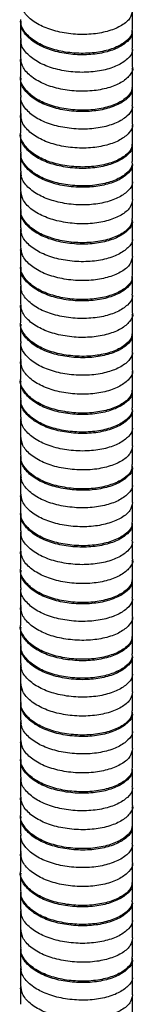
# Paper-space layout '_Trimétrica' of a CAD drawing. Header units: millimetres. Extents: x -176 to 184, y -62 to 1198.
# Tile 3 of 4: x -7 to 7, y 750 to 870. Entities that reach past the tile are written whole.
import ezdxf

# ---------------------------------------------------------------- set-up
doc = ezdxf.new("R2010")
doc.units = ezdxf.units.MM

psp = doc.layouts.new('_Trimétrica')

# ---------------------------------------------------------------- linework, layer by layer
at = {"color": 7, "linetype": 'Continuous', "lineweight": 25}
for p, q in [((6.85, 869.1), (6.85, 871.24)), ((-6.85, 870.08), (-6.85, 867.93)), ((6.85, 866.78), (6.85, 868.92)), ((-6.85, 867.77), (-6.85, 865.63)), ((-6.77, 867.62), (-6.8, 867.77)), ((6.85, 864.47), (6.85, 866.61)), ((-6.85, 865.45), (-6.85, 863.31)), ((6.79, 864.31), (6.77, 864.22)), ((6.85, 862.16), (6.85, 864.3)), ((-6.85, 863.13), (-6.85, 860.99)), ((6.85, 859.84), (6.85, 861.98)), ((-6.85, 860.82), (-6.85, 858.68)), ((6.85, 857.52), (6.85, 859.66)), ((-6.85, 858.51), (-6.85, 856.37)), ((6.8, 857.36), (6.78, 857.24)), ((6.85, 855.21), (6.85, 857.36)), ((-6.85, 856.19), (-6.85, 854.04)), ((6.85, 852.9), (6.85, 855.04)), ((-6.85, 853.88), (-6.85, 851.74)), ((6.85, 850.58), (6.85, 852.72)), ((-6.85, 851.57), (-6.85, 849.42)), ((-6.73, 851.15), (-6.83, 851.57)), ((6.82, 850.42), (6.78, 850.26)), ((6.85, 848.27), (6.85, 850.41)), ((-6.85, 849.24), (-6.85, 847.1)), ((6.85, 845.96), (6.85, 848.1)), ((-6.85, 846.93), (-6.85, 844.79)), ((6.85, 843.64), (6.85, 845.78)), ((-6.85, 844.62), (-6.85, 842.48)), ((-6.75, 844.34), (-6.81, 844.63)), ((6.85, 841.32), (6.85, 843.47)), ((-6.85, 842.3), (-6.85, 840.16)), ((6.85, 839.01), (6.85, 841.16)), ((-6.85, 839.99), (-6.85, 837.85)), ((6.85, 836.69), (6.85, 838.84)), ((-6.85, 837.68), (-6.85, 835.54)), ((-6.77, 837.53), (-6.8, 837.68)), ((6.85, 834.38), (6.85, 836.52)), ((-6.85, 835.36), (-6.85, 833.22)), ((6.79, 834.22), (6.77, 834.13)), ((6.85, 832.07), (6.85, 834.21)), ((-6.85, 833.04), (-6.85, 830.9)), ((6.85, 829.75), (6.85, 831.9)), ((-6.85, 830.74), (-6.85, 828.59)), ((6.85, 827.43), (6.85, 829.58)), ((-6.85, 828.42), (-6.85, 826.28)), ((6.8, 827.28), (6.78, 827.15)), ((6.85, 825.13), (6.85, 827.27)), ((-6.85, 826.1), (-6.85, 823.96)), ((6.85, 822.81), (6.85, 824.95)), ((-6.85, 823.79), (-6.85, 821.65)), ((6.85, 820.49), (6.85, 822.63)), ((-6.85, 821.48), (-6.85, 819.34)), ((-6.73, 821.06), (-6.83, 821.48)), ((6.82, 820.33), (6.78, 820.17)), ((6.85, 818.18), (6.85, 820.32)), ((-6.85, 819.16), (-6.85, 817.02)), ((6.85, 815.87), (6.85, 818.01)), ((-6.85, 816.85), (-6.85, 814.7)), ((6.85, 813.55), (6.85, 815.69)), ((-6.85, 814.54), (-6.85, 812.4)), ((-6.75, 814.25), (-6.81, 814.54)), ((6.85, 811.24), (6.85, 813.38)), ((-6.85, 812.22), (-6.85, 810.07)), ((6.85, 808.93), (6.85, 811.07)), ((-6.85, 809.9), (-6.85, 807.76)), ((6.85, 806.61), (6.85, 808.75)), ((-6.85, 807.6), (-6.85, 805.45)), ((-6.77, 807.44), (-6.8, 807.6)), ((6.85, 804.29), (6.85, 806.43)), ((-6.85, 805.28), (-6.85, 803.13)), ((6.79, 804.13), (6.77, 804.05)), ((6.85, 801.98), (6.85, 804.13)), ((-6.85, 802.96), (-6.85, 800.81)), ((6.85, 799.67), (6.85, 801.81)), ((-6.85, 800.65), (-6.85, 798.51)), ((6.85, 797.35), (6.85, 799.49)), ((-6.85, 798.34), (-6.85, 796.19)), ((6.8, 797.19), (6.78, 797.07)), ((6.85, 795.04), (6.85, 797.18)), ((-6.85, 796.01), (-6.85, 793.87)), ((6.85, 792.73), (6.85, 794.87)), ((-6.85, 793.71), (-6.85, 791.56)), ((6.85, 790.41), (6.85, 792.55)), ((-6.85, 791.39), (-6.85, 789.25)), ((-6.73, 790.98), (-6.83, 791.39)), ((6.82, 790.24), (6.78, 790.09)), ((6.85, 788.09), (6.85, 790.24)), ((-6.85, 789.07), (-6.85, 786.93)), ((6.85, 785.78), (6.85, 787.93)), ((-6.85, 786.76), (-6.85, 784.62)), ((6.85, 783.46), (6.85, 785.61)), ((-6.85, 784.45), (-6.85, 782.31)), ((-6.75, 784.17), (-6.81, 784.45)), ((6.85, 781.15), (6.85, 783.29)), ((-6.85, 782.13), (-6.85, 779.99)), ((6.85, 778.84), (6.85, 780.98)), ((-6.85, 779.82), (-6.85, 777.67)), ((6.85, 776.52), (6.85, 778.66)), ((-6.85, 777.51), (-6.85, 775.37)), ((-6.77, 777.36), (-6.8, 777.51)), ((6.85, 774.21), (6.85, 776.35)), ((-6.85, 775.19), (-6.85, 773.05)), ((6.79, 774.05), (6.77, 773.96)), ((6.85, 771.9), (6.85, 774.04)), ((-6.85, 772.87), (-6.85, 770.73)), ((6.85, 769.58), (6.85, 771.72)), ((-6.85, 770.56), (-6.85, 768.42)), ((6.85, 767.26), (6.85, 769.4)), ((-6.85, 768.25), (-6.85, 766.11)), ((6.8, 767.1), (6.78, 766.98)), ((6.85, 764.95), (6.85, 767.1)), ((-6.85, 765.93), (-6.85, 763.78)), ((6.85, 762.64), (6.85, 764.78)), ((-6.85, 763.62), (-6.85, 761.48)), ((6.85, 760.32), (6.85, 762.46)), ((-6.85, 761.31), (-6.85, 759.16)), ((-6.73, 760.89), (-6.83, 761.31)), ((6.82, 760.16), (6.78, 760)), ((6.85, 758.01), (6.85, 760.15)), ((-6.85, 758.99), (-6.85, 756.84)), ((6.85, 755.7), (6.85, 757.84)), ((-6.85, 756.67), (-6.85, 754.53)), ((6.85, 753.38), (6.85, 755.52)), ((-6.85, 754.36), (-6.85, 752.22)), ((-6.75, 754.08), (-6.81, 754.37)), ((6.85, 751.06), (6.85, 753.21)), ((-6.85, 752.04), (-6.85, 749.9)), ((6.85, 748.75), (6.85, 750.9))]:
    psp.add_line(p, q, dxfattribs=at)
for points, knots in [([(6.84, 871.41), (6.78, 871.08), (6.66, 870.41), (5.61, 869.52), (4.04, 868.84), (2.06, 868.44), (-0.14, 868.41), (-2.31, 868.74), (-4.26, 869.38), (-5.76, 870.34), (-6.71, 871.45), (-6.78, 872.22), (-6.81, 872.57)], [0, 0, 0, 0, 0.098735, 0.202393, 0.303589, 0.40295, 0.506333, 0.608749, 0.707513, 0.810193, 0.913426, 1, 1, 1, 1]), ([(6.78, 869.1), (6.78, 868.88), (6.78, 868.31), (5.98, 867.46), (4.58, 866.71), (2.7, 866.22), (0.55, 866.07), (-1.66, 866.28), (-3.69, 866.84), (-5.37, 867.7), (-6.45, 868.81), (-6.92, 869.71), (-6.82, 870.18), (-6.8, 870.25)], [0, 0, 0, 0, 0.067785, 0.17116, 0.273707, 0.372501, 0.475136, 0.578461, 0.677682, 0.779168, 0.882848, 0.983402, 1, 1, 1, 1]), ([(6.77, 868.92), (6.79, 868.8), (6.87, 868.34), (6.29, 867.57), (5.08, 866.75), (3.32, 866.16), (1.23, 865.9), (-0.99, 866.01), (-3.1, 866.46), (-4.9, 867.23), (-6.19, 868.28), (-6.84, 869.28), (-6.78, 869.88), (-6.77, 870.07)], [0, 0, 0, 0, 0.036223, 0.138828, 0.242264, 0.341627, 0.443047, 0.546798, 0.647552, 0.747456, 0.851088, 0.953203, 1, 1, 1, 1]), ([(6.77, 866.78), (6.79, 866.66), (6.87, 866.2), (6.29, 865.42), (5.08, 864.61), (3.32, 864.02), (1.23, 863.76), (-0.99, 863.86), (-3.1, 864.32), (-4.9, 865.09), (-6.19, 866.14), (-6.84, 867.14), (-6.78, 867.74), (-6.77, 867.93)], [0, 0, 0, 0, 0.0360041, 0.13861, 0.2420456, 0.3414091, 0.4428295, 0.5465805, 0.6473351, 0.7472389, 0.8508714, 0.9529873, 1, 1, 1, 1]), ([(6.83, 866.61), (6.84, 866.59), (6.86, 866.53), (6.83, 866.48), (6.8, 866.44)], [0, 0, 0, 0, 0.309108, 1, 1, 1, 1]), ([(-6.66, 864.77), (-6.77, 864.96), (-6.89, 865.18), (-6.83, 865.41), (-6.82, 865.44)], [0, 0, 0, 0, 0.838351, 1, 1, 1, 1]), ([(6.83, 864.46), (6.84, 864.44), (6.95, 864.1), (6.53, 863.4), (5.53, 862.52), (3.9, 861.86), (1.9, 861.49), (-0.31, 861.48), (-2.47, 861.83), (-4.39, 862.5), (-5.86, 863.48), (-6.74, 864.57), (-6.78, 865.31), (-6.8, 865.63)], [0, 0, 0, 0, 0.005048, 0.106287, 0.20999, 0.31083, 0.410557, 0.514102, 0.616268, 0.715145, 0.818102, 0.921197, 1, 1, 1, 1]), ([(6.79, 862.16), (6.78, 861.91), (6.75, 861.31), (5.89, 860.46), (4.45, 859.72), (2.54, 859.25), (0.38, 859.13), (-1.83, 859.37), (-3.83, 859.95), (-5.48, 860.84), (-6.5, 861.96), (-6.94, 862.83), (-6.83, 863.27), (-6.82, 863.3)], [0, 0, 0, 0, 0.075604, 0.179089, 0.281333, 0.380155, 0.483014, 0.58615, 0.685143, 0.786962, 0.890569, 0.990665, 1, 1, 1, 1]), ([(6.77, 861.98), (6.79, 861.84), (6.85, 861.35), (6.22, 860.55), (4.96, 859.75), (3.16, 859.19), (1.06, 858.95), (-1.16, 859.09), (-3.25, 859.57), (-5.03, 860.36), (-6.26, 861.43), (-6.86, 862.4), (-6.79, 862.97), (-6.77, 863.13)], [0, 0, 0, 0, 0.0441677, 0.1470224, 0.2502924, 0.3494188, 0.4511963, 0.5548991, 0.6552131, 0.7555271, 0.8592299, 0.9610074, 1, 1, 1, 1]), ([(6.77, 859.84), (6.79, 859.69), (6.85, 859.2), (6.22, 858.41), (4.96, 857.61), (3.16, 857.04), (1.06, 856.81), (-1.16, 856.95), (-3.25, 857.42), (-5.03, 858.22), (-6.26, 859.28), (-6.86, 860.26), (-6.79, 860.83), (-6.77, 860.99)], [0, 0, 0, 0, 0.043952, 0.146806, 0.250076, 0.349202, 0.450979, 0.554681, 0.654995, 0.755309, 0.859011, 0.960788, 1, 1, 1, 1]), ([(6.81, 859.66), (6.83, 859.62), (6.87, 859.53), (6.81, 859.45), (6.79, 859.4)], [0, 0, 0, 0, 0.480837, 1, 1, 1, 1]), ([(-6.7, 857.96), (-6.78, 858.13), (-6.91, 858.42), (-6.8, 858.71), (-6.76, 858.82)], [0, 0, 0, 0, 0.609511, 1, 1, 1, 1]), ([(6.81, 857.52), (6.83, 857.48), (6.93, 857.1), (6.47, 856.38), (5.42, 855.52), (3.75, 854.87), (1.73, 854.53), (-0.48, 854.55), (-2.63, 854.93), (-4.52, 855.63), (-5.94, 856.62), (-6.76, 857.69), (-6.78, 858.4), (-6.78, 858.68)], [0, 0, 0, 0, 0.012542, 0.114194, 0.217906, 0.31836, 0.41852, 0.522192, 0.624076, 0.723132, 0.826333, 0.929257, 1, 1, 1, 1]), ([(6.8, 855.22), (6.78, 854.94), (6.72, 854.31), (5.8, 853.45), (4.32, 852.73), (2.38, 852.28), (0.21, 852.19), (-1.99, 852.46), (-3.97, 853.06), (-5.59, 853.97), (-6.55, 855.11), (-6.96, 855.95), (-6.85, 856.36), (-6.84, 856.36)], [0, 0, 0, 0, 0.083354, 0.186926, 0.288845, 0.387774, 0.490835, 0.593758, 0.692602, 0.794733, 0.898244, 0.997938, 1, 1, 1, 1]), ([(6.77, 855.04), (6.78, 854.87), (6.83, 854.35), (6.14, 853.54), (4.83, 852.76), (3.01, 852.21), (0.89, 852.01), (-1.33, 852.17), (-3.4, 852.67), (-5.14, 853.49), (-6.33, 854.57), (-6.88, 855.52), (-6.8, 856.06), (-6.78, 856.18)], [0, 0, 0, 0, 0.052161, 0.155224, 0.258286, 0.357235, 0.459331, 0.562943, 0.662827, 0.763561, 0.867292, 0.968692, 1, 1, 1, 1]), ([(6.77, 852.9), (6.78, 852.73), (6.83, 852.21), (6.14, 851.4), (4.83, 850.61), (3.01, 850.07), (0.89, 849.86), (-1.33, 850.03), (-3.4, 850.53), (-5.14, 851.35), (-6.33, 852.43), (-6.88, 853.38), (-6.8, 853.92), (-6.78, 854.04)], [0, 0, 0, 0, 0.051945, 0.155006, 0.258068, 0.357016, 0.45911, 0.562721, 0.662604, 0.763338, 0.867068, 0.968467, 1, 1, 1, 1]), ([(6.8, 852.72), (6.81, 852.65), (6.91, 852.25), (6.42, 851.51), (5.31, 850.66), (3.61, 850.03), (1.57, 849.72), (-0.65, 849.77), (-2.79, 850.17), (-4.65, 850.89), (-6.03, 851.91), (-6.79, 852.95), (-6.78, 853.62), (-6.77, 853.88)], [0, 0, 0, 0, 0.0204014, 0.1224106, 0.2260729, 0.3261087, 0.4267221, 0.5304636, 0.632009, 0.7312885, 0.8346752, 0.9373703, 1, 1, 1, 1]), ([(6.8, 850.57), (6.81, 850.51), (6.91, 850.1), (6.42, 849.37), (5.31, 848.52), (3.61, 847.89), (1.57, 847.57), (-0.65, 847.62), (-2.79, 848.03), (-4.65, 848.75), (-6.03, 849.76), (-6.79, 850.81), (-6.78, 851.48), (-6.77, 851.74)], [0, 0, 0, 0, 0.02017, 0.122181, 0.225844, 0.325881, 0.426496, 0.530239, 0.631786, 0.731066, 0.834454, 0.937151, 1, 1, 1, 1]), ([(6.82, 848.27), (6.78, 847.97), (6.69, 847.32), (5.71, 846.44), (4.18, 845.74), (2.22, 845.32), (0.04, 845.25), (-2.15, 845.56), (-4.12, 846.18), (-5.67, 847.11), (-6.68, 848.24), (-6.78, 849.04), (-6.83, 849.43)], [0, 0, 0, 0, 0.091026, 0.194639, 0.296193, 0.395286, 0.498506, 0.601173, 0.699925, 0.802328, 0.905697, 1, 1, 1, 1]), ([(-6.56, 848.31), (-6.69, 848.52), (-6.88, 848.83), (-6.81, 849.14), (-6.79, 849.24)], [0, 0, 0, 0, 0.6956964, 1, 1, 1, 1]), ([(6.77, 845.96), (6.78, 845.76), (6.8, 845.21), (6.06, 844.39), (4.71, 843.62), (2.86, 843.1), (0.72, 842.92), (-1.49, 843.11), (-3.54, 843.64), (-5.26, 844.48), (-6.39, 845.58), (-6.9, 846.5), (-6.81, 847), (-6.79, 847.1)], [0, 0, 0, 0, 0.059894, 0.163129, 0.265949, 0.364786, 0.467167, 0.570652, 0.67017, 0.771294, 0.875016, 0.976007, 1, 1, 1, 1]), ([(6.78, 845.78), (6.8, 845.68), (6.89, 845.25), (6.36, 844.49), (5.19, 843.66), (3.46, 843.05), (1.4, 842.76), (-0.82, 842.84), (-2.94, 843.27), (-4.78, 844.02), (-6.11, 845.05), (-6.81, 846.07), (-6.78, 846.71), (-6.77, 846.93)], [0, 0, 0, 0, 0.028368, 0.130681, 0.234237, 0.333893, 0.434915, 0.538668, 0.639823, 0.739372, 0.842888, 0.945299, 1, 1, 1, 1]), ([(6.78, 843.63), (6.8, 843.54), (6.89, 843.11), (6.36, 842.35), (5.19, 841.52), (3.46, 840.91), (1.4, 840.62), (-0.82, 840.7), (-2.94, 841.13), (-4.78, 841.88), (-6.11, 842.91), (-6.81, 843.93), (-6.78, 844.57), (-6.77, 844.79)], [0, 0, 0, 0, 0.028144, 0.130458, 0.234015, 0.333672, 0.434695, 0.538449, 0.639604, 0.739154, 0.842671, 0.945083, 1, 1, 1, 1]), ([(6.84, 841.32), (6.78, 841), (6.66, 840.32), (5.61, 839.44), (4.04, 838.76), (2.06, 838.36), (-0.14, 838.32), (-2.31, 838.65), (-4.26, 839.3), (-5.76, 840.25), (-6.71, 841.36), (-6.78, 842.13), (-6.81, 842.49)], [0, 0, 0, 0, 0.098735, 0.202393, 0.303589, 0.40295, 0.506333, 0.608749, 0.707513, 0.810193, 0.913426, 1, 1, 1, 1]), ([(-6.61, 841.5), (-6.73, 841.7), (-6.89, 841.96), (-6.82, 842.23), (-6.8, 842.3)], [0, 0, 0, 0, 0.756125, 1, 1, 1, 1]), ([(6.78, 839.02), (6.78, 838.79), (6.78, 838.22), (5.98, 837.38), (4.58, 836.63), (2.7, 836.13), (0.55, 835.98), (-1.66, 836.2), (-3.69, 836.75), (-5.37, 837.61), (-6.45, 838.73), (-6.92, 839.62), (-6.82, 840.09), (-6.8, 840.16)], [0, 0, 0, 0, 0.067785, 0.17116, 0.273707, 0.372501, 0.475136, 0.578461, 0.677682, 0.779168, 0.882848, 0.983402, 1, 1, 1, 1]), ([(6.77, 838.84), (6.79, 838.72), (6.87, 838.26), (6.29, 837.48), (5.08, 836.66), (3.32, 836.08), (1.23, 835.81), (-0.99, 835.92), (-3.1, 836.38), (-4.9, 837.15), (-6.19, 838.19), (-6.84, 839.19), (-6.78, 839.8), (-6.77, 839.99)], [0, 0, 0, 0, 0.036223, 0.138828, 0.242264, 0.341627, 0.443047, 0.546798, 0.647552, 0.747456, 0.851088, 0.953203, 1, 1, 1, 1]), ([(6.77, 836.69), (6.79, 836.57), (6.87, 836.11), (6.29, 835.34), (5.08, 834.52), (3.32, 833.93), (1.23, 833.67), (-0.99, 833.78), (-3.1, 834.23), (-4.9, 835), (-6.19, 836.05), (-6.84, 837.05), (-6.78, 837.66), (-6.77, 837.85)], [0, 0, 0, 0, 0.036004, 0.13861, 0.242046, 0.341409, 0.442829, 0.546581, 0.647335, 0.747239, 0.850871, 0.952987, 1, 1, 1, 1]), ([(6.83, 836.52), (6.84, 836.5), (6.86, 836.45), (6.83, 836.39), (6.8, 836.35)], [0, 0, 0, 0, 0.309108, 1, 1, 1, 1]), ([(-6.66, 834.68), (-6.77, 834.87), (-6.89, 835.09), (-6.83, 835.32), (-6.82, 835.36)], [0, 0, 0, 0, 0.838351, 1, 1, 1, 1]), ([(6.83, 834.37), (6.84, 834.36), (6.95, 834.01), (6.53, 833.31), (5.53, 832.43), (3.9, 831.77), (1.9, 831.4), (-0.31, 831.39), (-2.47, 831.75), (-4.39, 832.42), (-5.86, 833.39), (-6.74, 834.48), (-6.78, 835.22), (-6.8, 835.54)], [0, 0, 0, 0, 0.005048, 0.106287, 0.20999, 0.31083, 0.410557, 0.514102, 0.616268, 0.715145, 0.818102, 0.921197, 1, 1, 1, 1]), ([(6.79, 832.07), (6.78, 831.82), (6.75, 831.22), (5.89, 830.37), (4.45, 829.63), (2.54, 829.16), (0.38, 829.04), (-1.83, 829.29), (-3.83, 829.86), (-5.48, 830.75), (-6.5, 831.87), (-6.94, 832.74), (-6.83, 833.18), (-6.82, 833.22)], [0, 0, 0, 0, 0.075604, 0.179089, 0.281333, 0.380155, 0.483014, 0.58615, 0.685143, 0.786962, 0.890569, 0.990665, 1, 1, 1, 1]), ([(6.77, 831.9), (6.79, 831.75), (6.85, 831.26), (6.22, 830.47), (4.96, 829.66), (3.16, 829.1), (1.06, 828.87), (-1.16, 829), (-3.25, 829.48), (-5.03, 830.27), (-6.26, 831.34), (-6.86, 832.31), (-6.79, 832.88), (-6.77, 833.04)], [0, 0, 0, 0, 0.044168, 0.147022, 0.250292, 0.349419, 0.451196, 0.554899, 0.655213, 0.755527, 0.85923, 0.961007, 1, 1, 1, 1]), ([(6.77, 829.75), (6.79, 829.61), (6.85, 829.12), (6.22, 828.32), (4.96, 827.52), (3.16, 826.96), (1.06, 826.72), (-1.16, 826.86), (-3.25, 827.34), (-5.03, 828.13), (-6.26, 829.2), (-6.86, 830.17), (-6.79, 830.74), (-6.77, 830.9)], [0, 0, 0, 0, 0.043952, 0.146806, 0.250076, 0.349202, 0.450979, 0.554681, 0.654995, 0.755309, 0.859011, 0.960788, 1, 1, 1, 1]), ([(6.81, 829.58), (6.83, 829.53), (6.87, 829.45), (6.81, 829.36), (6.79, 829.32)], [0, 0, 0, 0, 0.480837, 1, 1, 1, 1]), ([(-6.7, 827.87), (-6.78, 828.05), (-6.91, 828.33), (-6.8, 828.62), (-6.76, 828.73)], [0, 0, 0, 0, 0.609511, 1, 1, 1, 1]), ([(6.81, 827.43), (6.83, 827.39), (6.93, 827.01), (6.47, 826.29), (5.42, 825.43), (3.75, 824.79), (1.73, 824.44), (-0.48, 824.46), (-2.63, 824.84), (-4.52, 825.54), (-5.94, 826.53), (-6.76, 827.6), (-6.78, 828.31), (-6.78, 828.6)], [0, 0, 0, 0, 0.012542, 0.114194, 0.217906, 0.31836, 0.41852, 0.522192, 0.624076, 0.723132, 0.826333, 0.929257, 1, 1, 1, 1]), ([(6.8, 825.13), (6.78, 824.85), (6.72, 824.23), (5.8, 823.36), (4.32, 822.64), (2.38, 822.2), (0.21, 822.1), (-1.99, 822.38), (-3.97, 822.98), (-5.59, 823.89), (-6.55, 825.02), (-6.96, 825.86), (-6.85, 826.27), (-6.84, 826.28)], [0, 0, 0, 0, 0.083354, 0.186926, 0.288845, 0.387774, 0.490835, 0.593758, 0.692602, 0.794733, 0.898244, 0.997938, 1, 1, 1, 1]), ([(6.77, 824.96), (6.78, 824.78), (6.83, 824.27), (6.14, 823.46), (4.83, 822.67), (3.01, 822.13), (0.89, 821.92), (-1.33, 822.08), (-3.4, 822.59), (-5.14, 823.4), (-6.33, 824.49), (-6.88, 825.43), (-6.8, 825.97), (-6.78, 826.1)], [0, 0, 0, 0, 0.052161, 0.155224, 0.258286, 0.357235, 0.459331, 0.562943, 0.662827, 0.763561, 0.867292, 0.968692, 1, 1, 1, 1]), ([(6.77, 822.81), (6.78, 822.64), (6.83, 822.12), (6.14, 821.31), (4.83, 820.53), (3.01, 819.98), (0.89, 819.78), (-1.33, 819.94), (-3.4, 820.44), (-5.14, 821.26), (-6.33, 822.34), (-6.88, 823.29), (-6.8, 823.83), (-6.78, 823.96)], [0, 0, 0, 0, 0.051945, 0.155006, 0.258068, 0.357016, 0.45911, 0.562721, 0.662604, 0.763338, 0.867068, 0.968467, 1, 1, 1, 1]), ([(6.8, 822.63), (6.81, 822.56), (6.91, 822.16), (6.42, 821.42), (5.31, 820.57), (3.61, 819.95), (1.57, 819.63), (-0.65, 819.68), (-2.79, 820.09), (-4.65, 820.81), (-6.03, 821.82), (-6.79, 822.87), (-6.78, 823.54), (-6.77, 823.79)], [0, 0, 0, 0, 0.020401, 0.122411, 0.226073, 0.326109, 0.426722, 0.530464, 0.632009, 0.731288, 0.834675, 0.93737, 1, 1, 1, 1]), ([(6.8, 820.49), (6.81, 820.42), (6.91, 820.02), (6.42, 819.28), (5.31, 818.43), (3.61, 817.8), (1.57, 817.49), (-0.65, 817.54), (-2.79, 817.94), (-4.65, 818.66), (-6.03, 819.68), (-6.79, 820.73), (-6.78, 821.4), (-6.77, 821.65)], [0, 0, 0, 0, 0.02017, 0.122181, 0.225844, 0.325881, 0.426496, 0.530239, 0.631786, 0.731066, 0.834454, 0.937151, 1, 1, 1, 1]), ([(6.82, 818.18), (6.78, 817.88), (6.69, 817.23), (5.71, 816.35), (4.18, 815.66), (2.22, 815.23), (0.04, 815.17), (-2.15, 815.47), (-4.12, 816.09), (-5.67, 817.02), (-6.68, 818.16), (-6.78, 818.96), (-6.83, 819.34)], [0, 0, 0, 0, 0.0910258, 0.1946388, 0.2961932, 0.3952862, 0.4985058, 0.6011726, 0.6999247, 0.8023277, 0.9056972, 1, 1, 1, 1]), ([(-6.56, 818.22), (-6.69, 818.43), (-6.88, 818.74), (-6.81, 819.06), (-6.79, 819.15)], [0, 0, 0, 0, 0.695696, 1, 1, 1, 1]), ([(6.77, 815.87), (6.78, 815.67), (6.8, 815.13), (6.06, 814.3), (4.71, 813.53), (2.86, 813.01), (0.72, 812.83), (-1.49, 813.03), (-3.54, 813.55), (-5.26, 814.39), (-6.39, 815.49), (-6.9, 816.41), (-6.81, 816.92), (-6.79, 817.01)], [0, 0, 0, 0, 0.0598943, 0.1631294, 0.2659494, 0.3647863, 0.4671666, 0.5706515, 0.6701697, 0.7712939, 0.8750156, 0.9760066, 1, 1, 1, 1]), ([(6.78, 815.69), (6.8, 815.6), (6.89, 815.17), (6.36, 814.41), (5.19, 813.57), (3.46, 812.97), (1.4, 812.68), (-0.82, 812.76), (-2.94, 813.19), (-4.78, 813.93), (-6.11, 814.96), (-6.81, 815.99), (-6.78, 816.62), (-6.77, 816.85)], [0, 0, 0, 0, 0.028368, 0.130681, 0.234237, 0.333893, 0.434915, 0.538668, 0.639823, 0.739372, 0.842888, 0.945299, 1, 1, 1, 1]), ([(6.78, 813.55), (6.8, 813.45), (6.89, 813.02), (6.36, 812.26), (5.19, 811.43), (3.46, 810.82), (1.4, 810.54), (-0.82, 810.61), (-2.94, 811.04), (-4.78, 811.79), (-6.11, 812.82), (-6.81, 813.85), (-6.78, 814.48), (-6.77, 814.71)], [0, 0, 0, 0, 0.028144, 0.130458, 0.234015, 0.333672, 0.434695, 0.538449, 0.639604, 0.739154, 0.842671, 0.945083, 1, 1, 1, 1]), ([(6.84, 811.24), (6.78, 810.91), (6.66, 810.24), (5.61, 809.35), (4.04, 808.67), (2.06, 808.27), (-0.14, 808.24), (-2.31, 808.56), (-4.26, 809.21), (-5.76, 810.16), (-6.71, 811.28), (-6.78, 812.05), (-6.81, 812.4)], [0, 0, 0, 0, 0.098735, 0.202393, 0.303589, 0.40295, 0.506333, 0.608749, 0.707513, 0.810193, 0.913426, 1, 1, 1, 1]), ([(-6.61, 811.41), (-6.73, 811.61), (-6.89, 811.88), (-6.82, 812.15), (-6.8, 812.21)], [0, 0, 0, 0, 0.756125, 1, 1, 1, 1]), ([(6.78, 808.93), (6.78, 808.7), (6.78, 808.13), (5.98, 807.29), (4.58, 806.54), (2.7, 806.04), (0.55, 805.89), (-1.66, 806.11), (-3.69, 806.66), (-5.37, 807.53), (-6.45, 808.64), (-6.92, 809.53), (-6.82, 810.01), (-6.8, 810.07)], [0, 0, 0, 0, 0.067785, 0.17116, 0.273707, 0.372501, 0.475136, 0.578461, 0.677682, 0.779168, 0.882848, 0.983402, 1, 1, 1, 1]), ([(6.77, 808.75), (6.79, 808.63), (6.87, 808.17), (6.29, 807.39), (5.08, 806.57), (3.32, 805.99), (1.23, 805.73), (-0.99, 805.83), (-3.1, 806.29), (-4.9, 807.06), (-6.19, 808.11), (-6.84, 809.11), (-6.78, 809.71), (-6.77, 809.9)], [0, 0, 0, 0, 0.036223, 0.138828, 0.242264, 0.341627, 0.443047, 0.546798, 0.647552, 0.747456, 0.851088, 0.953203, 1, 1, 1, 1]), ([(6.77, 806.61), (6.79, 806.49), (6.87, 806.03), (6.29, 805.25), (5.08, 804.43), (3.32, 803.85), (1.23, 803.58), (-0.99, 803.69), (-3.1, 804.15), (-4.9, 804.92), (-6.19, 805.97), (-6.84, 806.97), (-6.78, 807.57), (-6.77, 807.76)], [0, 0, 0, 0, 0.036004, 0.13861, 0.242046, 0.341409, 0.442829, 0.546581, 0.647335, 0.747239, 0.850871, 0.952987, 1, 1, 1, 1]), ([(6.83, 806.43), (6.84, 806.42), (6.86, 806.36), (6.83, 806.3), (6.8, 806.27)], [0, 0, 0, 0, 0.309108, 1, 1, 1, 1]), ([(-6.66, 804.6), (-6.77, 804.78), (-6.89, 805.01), (-6.83, 805.23), (-6.82, 805.27)], [0, 0, 0, 0, 0.838351, 1, 1, 1, 1]), ([(6.83, 804.29), (6.84, 804.27), (6.95, 803.92), (6.53, 803.22), (5.53, 802.35), (3.9, 801.68), (1.9, 801.31), (-0.31, 801.3), (-2.47, 801.66), (-4.39, 802.33), (-5.86, 803.3), (-6.74, 804.4), (-6.78, 805.14), (-6.8, 805.46)], [0, 0, 0, 0, 0.005048, 0.106287, 0.20999, 0.31083, 0.410557, 0.514102, 0.616268, 0.715145, 0.818102, 0.921197, 1, 1, 1, 1]), ([(6.79, 801.99), (6.78, 801.73), (6.75, 801.14), (5.89, 800.28), (4.45, 799.55), (2.54, 799.07), (0.38, 798.95), (-1.83, 799.2), (-3.83, 799.77), (-5.48, 800.66), (-6.5, 801.79), (-6.94, 802.65), (-6.83, 803.09), (-6.82, 803.13)], [0, 0, 0, 0, 0.075604, 0.179089, 0.281333, 0.380155, 0.483014, 0.58615, 0.685143, 0.786962, 0.890569, 0.990665, 1, 1, 1, 1]), ([(6.77, 801.81), (6.79, 801.66), (6.85, 801.17), (6.22, 800.38), (4.96, 799.58), (3.16, 799.01), (1.06, 798.78), (-1.16, 798.91), (-3.25, 799.39), (-5.03, 800.19), (-6.26, 801.25), (-6.86, 802.23), (-6.79, 802.8), (-6.77, 802.96)], [0, 0, 0, 0, 0.0441677, 0.1470224, 0.2502924, 0.3494188, 0.4511963, 0.5548991, 0.6552131, 0.7555271, 0.8592299, 0.9610074, 1, 1, 1, 1]), ([(6.77, 799.67), (6.79, 799.52), (6.85, 799.03), (6.22, 798.24), (4.96, 797.43), (3.16, 796.87), (1.06, 796.64), (-1.16, 796.77), (-3.25, 797.25), (-5.03, 798.04), (-6.26, 799.11), (-6.86, 800.09), (-6.79, 800.66), (-6.77, 800.81)], [0, 0, 0, 0, 0.043952, 0.146806, 0.250076, 0.349202, 0.450979, 0.554681, 0.654995, 0.755309, 0.859011, 0.960788, 1, 1, 1, 1]), ([(6.81, 799.49), (6.83, 799.45), (6.87, 799.36), (6.81, 799.27), (6.79, 799.23)], [0, 0, 0, 0, 0.480837, 1, 1, 1, 1]), ([(-6.7, 797.79), (-6.78, 797.96), (-6.91, 798.25), (-6.8, 798.53), (-6.76, 798.65)], [0, 0, 0, 0, 0.609511, 1, 1, 1, 1]), ([(6.81, 797.34), (6.83, 797.3), (6.93, 796.93), (6.47, 796.21), (5.42, 795.34), (3.75, 794.7), (1.73, 794.36), (-0.48, 794.38), (-2.63, 794.76), (-4.52, 795.45), (-5.94, 796.45), (-6.76, 797.52), (-6.78, 798.22), (-6.78, 798.51)], [0, 0, 0, 0, 0.012542, 0.114194, 0.217906, 0.31836, 0.41852, 0.522192, 0.624076, 0.723132, 0.826333, 0.929257, 1, 1, 1, 1]), ([(6.8, 795.04), (6.78, 794.76), (6.72, 794.14), (5.8, 793.27), (4.32, 792.56), (2.38, 792.11), (0.21, 792.02), (-1.99, 792.29), (-3.97, 792.89), (-5.59, 793.8), (-6.55, 794.94), (-6.96, 795.77), (-6.85, 796.18), (-6.84, 796.19)], [0, 0, 0, 0, 0.083354, 0.186926, 0.288845, 0.387774, 0.490835, 0.593758, 0.692602, 0.794733, 0.898244, 0.997938, 1, 1, 1, 1]), ([(6.77, 794.87), (6.78, 794.7), (6.83, 794.18), (6.14, 793.37), (4.83, 792.58), (3.01, 792.04), (0.89, 791.83), (-1.33, 792), (-3.4, 792.5), (-5.14, 793.32), (-6.33, 794.4), (-6.88, 795.35), (-6.8, 795.88), (-6.78, 796.01)], [0, 0, 0, 0, 0.052161, 0.155224, 0.258286, 0.357235, 0.459331, 0.562943, 0.662827, 0.763561, 0.867292, 0.968692, 1, 1, 1, 1]), ([(6.77, 792.73), (6.78, 792.55), (6.83, 792.04), (6.14, 791.23), (4.83, 790.44), (3.01, 789.9), (0.89, 789.69), (-1.33, 789.85), (-3.4, 790.36), (-5.14, 791.18), (-6.33, 792.26), (-6.88, 793.21), (-6.8, 793.74), (-6.78, 793.87)], [0, 0, 0, 0, 0.0519448, 0.1550064, 0.2580679, 0.3570158, 0.4591104, 0.5627214, 0.6626045, 0.7633381, 0.8670676, 0.9684669, 1, 1, 1, 1]), ([(6.8, 792.55), (6.81, 792.48), (6.91, 792.07), (6.42, 791.34), (5.31, 790.49), (3.61, 789.86), (1.57, 789.54), (-0.65, 789.59), (-2.79, 790), (-4.65, 790.72), (-6.03, 791.73), (-6.79, 792.78), (-6.78, 793.45), (-6.77, 793.71)], [0, 0, 0, 0, 0.020401, 0.122411, 0.226073, 0.326109, 0.426722, 0.530464, 0.632009, 0.731288, 0.834675, 0.93737, 1, 1, 1, 1]), ([(6.8, 790.4), (6.81, 790.33), (6.91, 789.93), (6.42, 789.19), (5.31, 788.34), (3.61, 787.72), (1.57, 787.4), (-0.65, 787.45), (-2.79, 787.86), (-4.65, 788.58), (-6.03, 789.59), (-6.79, 790.64), (-6.78, 791.31), (-6.77, 791.57)], [0, 0, 0, 0, 0.02017, 0.122181, 0.225844, 0.325881, 0.426496, 0.530239, 0.631786, 0.731066, 0.834454, 0.937151, 1, 1, 1, 1]), ([(6.82, 788.1), (6.78, 787.79), (6.69, 787.15), (5.71, 786.27), (4.18, 785.57), (2.22, 785.15), (0.04, 785.08), (-2.15, 785.38), (-4.12, 786.01), (-5.67, 786.94), (-6.68, 788.07), (-6.78, 788.87), (-6.83, 789.25)], [0, 0, 0, 0, 0.091026, 0.194639, 0.296193, 0.395286, 0.498506, 0.601173, 0.699925, 0.802328, 0.905697, 1, 1, 1, 1]), ([(-6.56, 788.13), (-6.69, 788.35), (-6.88, 788.65), (-6.81, 788.97), (-6.79, 789.07)], [0, 0, 0, 0, 0.695696, 1, 1, 1, 1]), ([(6.77, 785.79), (6.78, 785.59), (6.8, 785.04), (6.06, 784.21), (4.71, 783.44), (2.86, 782.93), (0.72, 782.75), (-1.49, 782.94), (-3.54, 783.47), (-5.26, 784.31), (-6.39, 785.4), (-6.9, 786.33), (-6.81, 786.83), (-6.79, 786.93)], [0, 0, 0, 0, 0.059894, 0.163129, 0.265949, 0.364786, 0.467167, 0.570652, 0.67017, 0.771294, 0.875016, 0.976007, 1, 1, 1, 1]), ([(6.78, 785.61), (6.8, 785.51), (6.89, 785.08), (6.36, 784.32), (5.19, 783.49), (3.46, 782.88), (1.4, 782.59), (-0.82, 782.67), (-2.94, 783.1), (-4.78, 783.85), (-6.11, 784.88), (-6.81, 785.9), (-6.78, 786.54), (-6.77, 786.76)], [0, 0, 0, 0, 0.028368, 0.130681, 0.234237, 0.333893, 0.434915, 0.538668, 0.639823, 0.739372, 0.842888, 0.945299, 1, 1, 1, 1]), ([(6.78, 783.46), (6.8, 783.37), (6.89, 782.94), (6.36, 782.18), (5.19, 781.34), (3.46, 780.74), (1.4, 780.45), (-0.82, 780.53), (-2.94, 780.96), (-4.78, 781.7), (-6.11, 782.73), (-6.81, 783.76), (-6.78, 784.4), (-6.77, 784.62)], [0, 0, 0, 0, 0.028144, 0.130458, 0.234015, 0.333672, 0.434695, 0.538449, 0.639604, 0.739154, 0.842671, 0.945083, 1, 1, 1, 1]), ([(6.84, 781.15), (6.78, 780.82), (6.66, 780.15), (5.61, 779.26), (4.04, 778.58), (2.06, 778.18), (-0.14, 778.15), (-2.31, 778.48), (-4.26, 779.12), (-5.76, 780.08), (-6.71, 781.19), (-6.78, 781.96), (-6.81, 782.31)], [0, 0, 0, 0, 0.098735, 0.202393, 0.303589, 0.40295, 0.506333, 0.608749, 0.707513, 0.810193, 0.913426, 1, 1, 1, 1]), ([(-6.61, 781.32), (-6.73, 781.52), (-6.89, 781.79), (-6.82, 782.06), (-6.8, 782.13)], [0, 0, 0, 0, 0.756125, 1, 1, 1, 1]), ([(6.78, 778.84), (6.78, 778.62), (6.78, 778.05), (5.98, 777.2), (4.58, 776.45), (2.7, 775.96), (0.55, 775.81), (-1.66, 776.03), (-3.69, 776.58), (-5.37, 777.44), (-6.45, 778.55), (-6.92, 779.45), (-6.82, 779.92), (-6.8, 779.99)], [0, 0, 0, 0, 0.067785, 0.17116, 0.273707, 0.372501, 0.475136, 0.578461, 0.677682, 0.779168, 0.882848, 0.983402, 1, 1, 1, 1]), ([(6.77, 778.66), (6.79, 778.54), (6.87, 778.08), (6.29, 777.31), (5.08, 776.49), (3.32, 775.9), (1.23, 775.64), (-0.99, 775.75), (-3.1, 776.2), (-4.9, 776.97), (-6.19, 778.02), (-6.84, 779.02), (-6.78, 779.62), (-6.77, 779.81)], [0, 0, 0, 0, 0.036223, 0.138828, 0.242264, 0.341627, 0.443047, 0.546798, 0.647552, 0.747456, 0.851088, 0.953203, 1, 1, 1, 1]), ([(6.77, 776.52), (6.79, 776.4), (6.87, 775.94), (6.29, 775.16), (5.08, 774.35), (3.32, 773.76), (1.23, 773.5), (-0.99, 773.6), (-3.1, 774.06), (-4.9, 774.83), (-6.19, 775.88), (-6.84, 776.88), (-6.78, 777.48), (-6.77, 777.67)], [0, 0, 0, 0, 0.036004, 0.13861, 0.242046, 0.341409, 0.442829, 0.546581, 0.647335, 0.747239, 0.850871, 0.952987, 1, 1, 1, 1]), ([(6.83, 776.35), (6.84, 776.33), (6.86, 776.27), (6.83, 776.22), (6.8, 776.18)], [0, 0, 0, 0, 0.309108, 1, 1, 1, 1]), ([(-6.66, 774.51), (-6.77, 774.7), (-6.89, 774.92), (-6.83, 775.15), (-6.82, 775.19)], [0, 0, 0, 0, 0.838351, 1, 1, 1, 1]), ([(6.83, 774.2), (6.84, 774.19), (6.95, 773.84), (6.53, 773.14), (5.53, 772.26), (3.9, 771.6), (1.9, 771.23), (-0.31, 771.22), (-2.47, 771.57), (-4.39, 772.24), (-5.86, 773.22), (-6.74, 774.31), (-6.78, 775.05), (-6.8, 775.37)], [0, 0, 0, 0, 0.005048, 0.106287, 0.20999, 0.31083, 0.410557, 0.514102, 0.616268, 0.715145, 0.818102, 0.921197, 1, 1, 1, 1]), ([(6.79, 771.9), (6.78, 771.65), (6.75, 771.05), (5.89, 770.2), (4.45, 769.46), (2.54, 768.99), (0.38, 768.87), (-1.83, 769.11), (-3.83, 769.69), (-5.48, 770.58), (-6.5, 771.7), (-6.94, 772.57), (-6.83, 773.01), (-6.82, 773.05)], [0, 0, 0, 0, 0.0756041, 0.1790892, 0.2813327, 0.3801554, 0.4830142, 0.5861496, 0.685143, 0.7869618, 0.8905687, 0.990665, 1, 1, 1, 1]), ([(6.77, 771.72), (6.79, 771.58), (6.85, 771.09), (6.22, 770.29), (4.96, 769.49), (3.16, 768.93), (1.06, 768.69), (-1.16, 768.83), (-3.25, 769.31), (-5.03, 770.1), (-6.26, 771.17), (-6.86, 772.14), (-6.79, 772.71), (-6.77, 772.87)], [0, 0, 0, 0, 0.044168, 0.147022, 0.250292, 0.349419, 0.451196, 0.554899, 0.655213, 0.755527, 0.85923, 0.961007, 1, 1, 1, 1]), ([(6.77, 769.58), (6.79, 769.43), (6.85, 768.94), (6.22, 768.15), (4.96, 767.35), (3.16, 766.78), (1.06, 766.55), (-1.16, 766.69), (-3.25, 767.16), (-5.03, 767.96), (-6.26, 769.02), (-6.86, 770), (-6.79, 770.57), (-6.77, 770.73)], [0, 0, 0, 0, 0.043952, 0.146806, 0.250076, 0.349202, 0.450979, 0.554681, 0.654995, 0.755309, 0.859011, 0.960788, 1, 1, 1, 1]), ([(6.81, 769.4), (6.83, 769.36), (6.87, 769.27), (6.81, 769.19), (6.79, 769.14)], [0, 0, 0, 0, 0.480837, 1, 1, 1, 1]), ([(-6.7, 767.7), (-6.78, 767.87), (-6.91, 768.16), (-6.8, 768.45), (-6.76, 768.56)], [0, 0, 0, 0, 0.609511, 1, 1, 1, 1]), ([(6.81, 767.26), (6.83, 767.22), (6.93, 766.84), (6.47, 766.12), (5.42, 765.26), (3.75, 764.61), (1.73, 764.27), (-0.48, 764.29), (-2.63, 764.67), (-4.52, 765.37), (-5.94, 766.36), (-6.76, 767.43), (-6.78, 768.14), (-6.78, 768.42)], [0, 0, 0, 0, 0.012542, 0.114194, 0.217906, 0.31836, 0.41852, 0.522192, 0.624076, 0.723132, 0.826333, 0.929257, 1, 1, 1, 1]), ([(6.8, 764.96), (6.78, 764.68), (6.72, 764.05), (5.8, 763.19), (4.32, 762.47), (2.38, 762.02), (0.21, 761.93), (-1.99, 762.2), (-3.97, 762.8), (-5.59, 763.71), (-6.55, 764.85), (-6.96, 765.69), (-6.85, 766.1), (-6.84, 766.11)], [0, 0, 0, 0, 0.083354, 0.186926, 0.288845, 0.387774, 0.490835, 0.593758, 0.692602, 0.794733, 0.898244, 0.997938, 1, 1, 1, 1]), ([(6.77, 764.78), (6.78, 764.61), (6.83, 764.09), (6.14, 763.28), (4.83, 762.5), (3.01, 761.95), (0.89, 761.75), (-1.33, 761.91), (-3.4, 762.41), (-5.14, 763.23), (-6.33, 764.31), (-6.88, 765.26), (-6.8, 765.8), (-6.78, 765.92)], [0, 0, 0, 0, 0.052161, 0.155224, 0.258286, 0.357235, 0.459331, 0.562943, 0.662827, 0.763561, 0.867292, 0.968692, 1, 1, 1, 1]), ([(6.77, 762.64), (6.78, 762.47), (6.83, 761.95), (6.14, 761.14), (4.83, 760.35), (3.01, 759.81), (0.89, 759.6), (-1.33, 759.77), (-3.4, 760.27), (-5.14, 761.09), (-6.33, 762.17), (-6.88, 763.12), (-6.8, 763.66), (-6.78, 763.78)], [0, 0, 0, 0, 0.051945, 0.155006, 0.258068, 0.357016, 0.45911, 0.562721, 0.662604, 0.763338, 0.867068, 0.968467, 1, 1, 1, 1]), ([(6.8, 762.46), (6.81, 762.39), (6.91, 761.99), (6.42, 761.25), (5.31, 760.4), (3.61, 759.77), (1.57, 759.46), (-0.65, 759.51), (-2.79, 759.91), (-4.65, 760.63), (-6.03, 761.65), (-6.79, 762.69), (-6.78, 763.37), (-6.77, 763.62)], [0, 0, 0, 0, 0.020401, 0.122411, 0.226073, 0.326109, 0.426722, 0.530464, 0.632009, 0.731288, 0.834675, 0.93737, 1, 1, 1, 1]), ([(6.8, 760.31), (6.81, 760.25), (6.91, 759.84), (6.42, 759.11), (5.31, 758.26), (3.61, 757.63), (1.57, 757.31), (-0.65, 757.36), (-2.79, 757.77), (-4.65, 758.49), (-6.03, 759.5), (-6.79, 760.55), (-6.78, 761.22), (-6.77, 761.48)], [0, 0, 0, 0, 0.02017, 0.122181, 0.225844, 0.325881, 0.426496, 0.530239, 0.631786, 0.731066, 0.834454, 0.937151, 1, 1, 1, 1]), ([(6.82, 758.01), (6.78, 757.71), (6.69, 757.06), (5.71, 756.18), (4.18, 755.48), (2.22, 755.06), (0.04, 754.99), (-2.15, 755.3), (-4.12, 755.92), (-5.67, 756.85), (-6.68, 757.98), (-6.78, 758.79), (-6.83, 759.17)], [0, 0, 0, 0, 0.091026, 0.194639, 0.296193, 0.395286, 0.498506, 0.601173, 0.699925, 0.802328, 0.905697, 1, 1, 1, 1]), ([(-6.56, 758.05), (-6.69, 758.26), (-6.88, 758.57), (-6.81, 758.88), (-6.79, 758.98)], [0, 0, 0, 0, 0.695696, 1, 1, 1, 1]), ([(6.77, 755.7), (6.78, 755.5), (6.8, 754.95), (6.06, 754.13), (4.71, 753.36), (2.86, 752.84), (0.72, 752.66), (-1.49, 752.85), (-3.54, 753.38), (-5.26, 754.22), (-6.39, 755.32), (-6.9, 756.24), (-6.81, 756.74), (-6.79, 756.84)], [0, 0, 0, 0, 0.059894, 0.163129, 0.265949, 0.364786, 0.467167, 0.570652, 0.67017, 0.771294, 0.875016, 0.976007, 1, 1, 1, 1]), ([(6.78, 755.52), (6.8, 755.43), (6.89, 754.99), (6.36, 754.23), (5.19, 753.4), (3.46, 752.79), (1.4, 752.5), (-0.82, 752.58), (-2.94, 753.01), (-4.78, 753.76), (-6.11, 754.79), (-6.81, 755.81), (-6.78, 756.45), (-6.77, 756.67)], [0, 0, 0, 0, 0.028368, 0.130681, 0.234237, 0.333893, 0.434915, 0.538668, 0.639823, 0.739372, 0.842888, 0.945299, 1, 1, 1, 1]), ([(6.78, 753.37), (6.8, 753.28), (6.89, 752.85), (6.36, 752.09), (5.19, 751.26), (3.46, 750.65), (1.4, 750.36), (-0.82, 750.44), (-2.94, 750.87), (-4.78, 751.62), (-6.11, 752.65), (-6.81, 753.67), (-6.78, 754.31), (-6.77, 754.53)], [0, 0, 0, 0, 0.028144, 0.130458, 0.234015, 0.333672, 0.434695, 0.538449, 0.639604, 0.739154, 0.842671, 0.945083, 1, 1, 1, 1]), ([(6.84, 751.06), (6.78, 750.74), (6.66, 750.06), (5.61, 749.18), (4.04, 748.5), (2.06, 748.1), (-0.14, 748.06), (-2.31, 748.39), (-4.26, 749.04), (-5.76, 749.99), (-6.71, 751.1), (-6.78, 751.88), (-6.81, 752.23)], [0, 0, 0, 0, 0.098735, 0.202393, 0.303589, 0.40295, 0.506333, 0.608749, 0.707513, 0.810193, 0.913426, 1, 1, 1, 1]), ([(-6.61, 751.24), (-6.73, 751.44), (-6.89, 751.7), (-6.82, 751.97), (-6.8, 752.04)], [0, 0, 0, 0, 0.756125, 1, 1, 1, 1])]:
    psp.add_open_spline(points, degree=3, knots=knots, dxfattribs=at)

doc.saveas('drawing.dxf')
